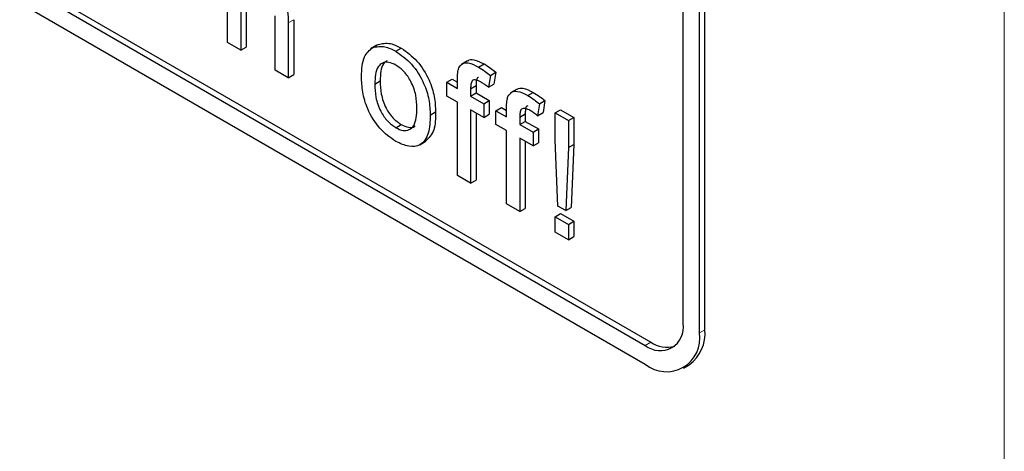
# Paper-space layout 'Blatt2' of a CAD drawing. Header units: millimetres. Extents: x 5 to 418, y 2 to 292.
# Tile 20 of 71: x 132.05 to 135.26, y 146.98 to 148.38. Entities that reach past the tile are written whole.
import ezdxf

# ---------------------------------------------------------------- set-up
doc = ezdxf.new("R2010")
doc.units = ezdxf.units.MM

psp = doc.layouts.new('Blatt2')

# ---------------------------------------------------------------- linework, layer by layer
at = {"color": 7, "linetype": 'Continuous', "lineweight": 18}
for p, q in [((135.2565, 142.7948), (135.2565, 159.8745)), ((132.9233, 148.3716), (132.941, 148.3818)), ((134.2635, 147.3627), (134.2812, 147.3729)), ((134.0867, 147.3218), (134.1044, 147.3321))]:
    psp.add_line(p, q, dxfattribs=at)
at = {"color": 7, "linetype": 'Continuous', "lineweight": 25}
for p, q in [((125.2479, 152.3632), (134.0867, 147.2606)), ((127.5106, 151.1181), (134.0867, 147.3218)), ((127.5283, 151.1284), (134.1044, 147.3321)), ((134.2635, 147.3627), (134.2635, 150.2206)), ((134.2812, 147.3729), (134.2812, 150.2308)), ((134.2104, 147.3933), (134.2104, 149.2715)), ((132.7252, 148.3072), (132.7252, 148.6951)), ((132.7683, 148.4344), (132.7683, 148.2824)), ((132.786, 148.4446), (132.786, 148.2926)), ((132.8803, 148.2177), (132.8803, 148.3939)), ((132.941, 148.3818), (132.941, 148.2031)), ((132.9233, 148.3716), (132.9233, 148.1929)), ((132.7683, 148.2824), (132.7252, 148.3072)), ((132.7683, 148.2824), (132.786, 148.2926)), ((133.2114, 148.2986), (133.1915, 148.2871)), ((133.1988, 148.2911), (133.2165, 148.3013)), ((133.274, 148.2789), (133.2917, 148.2891)), ((133.5073, 148.2476), (133.4874, 148.2361)), ((133.5436, 148.2276), (133.5613, 148.2378)), ((132.9233, 148.1929), (132.8803, 148.2177)), ((132.9233, 148.1929), (132.941, 148.2031)), ((133.5818, 148.2007), (133.5757, 148.1619)), ((133.5818, 148.2007), (133.5995, 148.2109)), ((133.5995, 148.2109), (133.5933, 148.1721)), ((133.2049, 148.1722), (133.2226, 148.1824)), ((133.44, 148.178), (133.4577, 148.1882)), ((133.44, 148.1333), (133.44, 148.178)), ((133.44, 148.178), (133.4745, 148.1581)), ((133.4577, 148.1882), (133.4745, 148.1786)), ((133.4745, 148.1581), (133.4745, 148.187)), ((133.5175, 148.1573), (133.5352, 148.1675)), ((133.5175, 148.1573), (133.5175, 148.1333)), ((133.5352, 148.1675), (133.5352, 148.1435)), ((133.5757, 148.1619), (133.5933, 148.1721)), ((133.4745, 148.1134), (133.44, 148.1333)), ((133.5175, 148.1333), (133.5352, 148.1435)), ((133.5175, 148.1333), (133.5606, 148.1084)), ((133.5352, 148.1435), (133.5783, 148.1186)), ((133.6675, 148.1551), (133.6476, 148.1436)), ((133.7038, 148.1351), (133.7215, 148.1453)), ((133.4745, 147.8747), (133.4745, 148.1134)), ((133.5606, 148.1084), (133.5783, 148.1186)), ((133.5606, 148.1084), (133.5606, 148.0637)), ((133.5783, 148.1186), (133.5783, 148.0739)), ((133.6002, 148.0856), (133.6179, 148.0958)), ((133.6179, 148.0958), (133.6347, 148.0861)), ((133.6347, 148.0657), (133.6347, 148.0945)), ((133.742, 148.1082), (133.7358, 148.0694)), ((133.742, 148.1082), (133.7596, 148.1184)), ((133.7596, 148.1184), (133.7535, 148.0796)), ((133.3858, 148.0716), (133.4035, 148.0818)), ((133.5606, 148.0637), (133.5175, 148.0885)), ((133.5175, 148.0885), (133.5175, 147.8498)), ((133.5352, 148.0783), (133.5352, 147.8601)), ((133.5606, 148.0637), (133.5783, 148.0739)), ((133.6002, 148.0408), (133.6002, 148.0856)), ((133.6002, 148.0856), (133.6347, 148.0657)), ((133.6777, 148.0648), (133.6954, 148.075)), ((133.6777, 148.0648), (133.6777, 148.0408)), ((133.6954, 148.075), (133.6954, 148.051)), ((133.7358, 148.0694), (133.7535, 148.0796)), ((133.7932, 148.0786), (133.8108, 148.0888)), ((133.7932, 147.9906), (133.7932, 148.0786)), ((133.7932, 148.0786), (133.8362, 148.0537)), ((133.8108, 148.0888), (133.8539, 148.0639)), ((133.8362, 148.0537), (133.8539, 148.0639)), ((133.8539, 148.0639), (133.8539, 147.976)), ((133.274, 148.0302), (133.2917, 148.0404)), ((133.6347, 148.0209), (133.6002, 148.0408)), ((133.6777, 148.0408), (133.6954, 148.051)), ((133.6777, 148.0408), (133.7208, 148.0159)), ((133.6954, 148.051), (133.7385, 148.0262)), ((133.8362, 148.0537), (133.8362, 147.9658)), ((133.6347, 147.7822), (133.6347, 148.0209)), ((133.7208, 148.0159), (133.7385, 148.0262)), ((133.7208, 148.0159), (133.7208, 147.9712)), ((133.7385, 148.0262), (133.7385, 147.9814)), ((133.3516, 147.9746), (133.3715, 147.9861)), ((133.7208, 147.9712), (133.6777, 147.9961)), ((133.6777, 147.9961), (133.6777, 147.7574)), ((133.6954, 147.9859), (133.6954, 147.7676)), ((133.7208, 147.9712), (133.7385, 147.9814)), ((133.8018, 147.7753), (133.7932, 147.9906)), ((133.8362, 147.9658), (133.8276, 147.7603)), ((133.8362, 147.9658), (133.8539, 147.976)), ((133.8539, 147.976), (133.8453, 147.7706)), ((133.5175, 147.8498), (133.4745, 147.8747)), ((133.5175, 147.8498), (133.5352, 147.8601)), ((133.6777, 147.7574), (133.6347, 147.7822)), ((133.8276, 147.7603), (133.8018, 147.7753)), ((133.6777, 147.7574), (133.6954, 147.7676)), ((133.7932, 147.7405), (133.8108, 147.7507)), ((133.7932, 147.7405), (133.8362, 147.7156)), ((133.7932, 147.6907), (133.7932, 147.7405)), ((133.8108, 147.7507), (133.8539, 147.7258)), ((133.8276, 147.7603), (133.8453, 147.7706)), ((133.8362, 147.7156), (133.8539, 147.7258)), ((133.8362, 147.7156), (133.8362, 147.6659)), ((133.8539, 147.7258), (133.8539, 147.6761)), ((133.8362, 147.6659), (133.7932, 147.6907)), ((133.8362, 147.6659), (133.8539, 147.6761)), ((134.2117, 147.2482), (134.2294, 147.2584))]:
    psp.add_line(p, q, dxfattribs=at)
for centre, radius, start, end in [((134.135, 147.3811), 0.0764, 230.7966, 9.2135), ((134.1557, 147.3452), 0.1092, 230.7969, 9.2137), ((134.1533, 147.3618), 0.1284, 306.3593, 4.9531), ((134.1571, 147.4078), 0.0923, 235.1432, 285.9939)]:
    psp.add_arc(centre, radius, start, end, dxfattribs=at)
for points, knots in [([(132.8403, 148.5292), (132.8539, 148.52), (132.881, 148.5017), (132.9129, 148.4541), (132.9226, 148.4088), (132.9231, 148.384), (132.9233, 148.3716)], [0, 0, 0, 0, 0.280316, 0.558338, 0.778553, 1, 1, 1, 1]), ([(133.1619, 148.1969), (133.1629, 148.2207), (133.1646, 148.2631), (133.1884, 148.2825), (133.1988, 148.2911)], [0, 0, 0, 0, 0.560966, 1, 1, 1, 1]), ([(133.1988, 148.2911), (133.2116, 148.2939), (133.2343, 148.299), (133.2618, 148.285), (133.274, 148.2789)], [0, 0, 0, 0, 0.55903, 1, 1, 1, 1]), ([(133.2165, 148.3013), (133.2292, 148.3041), (133.252, 148.3092), (133.2795, 148.2952), (133.2917, 148.2891)], [0, 0, 0, 0, 0.55903, 1, 1, 1, 1]), ([(133.2917, 148.2891), (133.3093, 148.2766), (133.3446, 148.2518), (133.3829, 148.1899), (133.4013, 148.1309), (133.4027, 148.0982), (133.4035, 148.0818)], [0, 0, 0, 0, 0.279551, 0.5586, 0.778991, 1, 1, 1, 1]), ([(133.274, 148.2789), (133.2916, 148.2664), (133.3269, 148.2416), (133.3653, 148.1797), (133.3836, 148.1207), (133.3851, 148.088), (133.3858, 148.0716)], [0, 0, 0, 0, 0.279551, 0.5586, 0.778991, 1, 1, 1, 1]), ([(133.274, 148.2341), (133.2661, 148.2379), (133.2503, 148.2454), (133.2297, 148.2425), (133.208, 148.2236), (133.2062, 148.1934), (133.2049, 148.1722)], [0, 0, 0, 0, 0.18714, 0.374029, 0.561099, 1, 1, 1, 1]), ([(133.2454, 148.2485), (133.2412, 148.2455), (133.2245, 148.2335), (133.2234, 148.2042), (133.2226, 148.1824)], [0, 0, 0, 0, 0.2546388, 1, 1, 1, 1]), ([(133.3427, 148.0941), (133.3422, 148.1079), (133.3412, 148.1354), (133.326, 148.1785), (133.3015, 148.2147), (133.2832, 148.2276), (133.274, 148.2341)], [0, 0, 0, 0, 0.281065, 0.560317, 0.780173, 1, 1, 1, 1]), ([(133.4745, 148.187), (133.4745, 148.1947), (133.4746, 148.2084), (133.4777, 148.2198), (133.479, 148.2249)], [0, 0, 0, 0, 0.560367, 1, 1, 1, 1]), ([(133.479, 148.2249), (133.4827, 148.2301), (133.49, 148.2405), (133.5133, 148.2432), (133.5321, 148.2335), (133.5436, 148.2276)], [0, 0, 0, 0, 0.279456, 0.559666, 1, 1, 1, 1]), ([(133.5077, 148.247), (133.5082, 148.2475), (133.5127, 148.2527), (133.5315, 148.2526), (133.55, 148.2434), (133.5613, 148.2378)], [0, 0, 0, 0, 0.041164, 0.414042, 1, 1, 1, 1]), ([(133.5436, 148.2276), (133.5508, 148.2231), (133.5636, 148.2151), (133.5762, 148.2051), (133.5818, 148.2007)], [0, 0, 0, 0, 0.559938, 1, 1, 1, 1]), ([(133.5613, 148.2378), (133.5685, 148.2333), (133.5813, 148.2253), (133.5939, 148.2153), (133.5995, 148.2109)], [0, 0, 0, 0, 0.559938, 1, 1, 1, 1]), ([(133.274, 147.9855), (133.256, 147.9981), (133.22, 148.0232), (133.1809, 148.087), (133.1639, 148.1469), (133.1626, 148.1802), (133.1619, 148.1969)], [0, 0, 0, 0, 0.279616, 0.558372, 0.778858, 1, 1, 1, 1]), ([(133.5434, 148.1935), (133.5423, 148.1934), (133.5375, 148.193), (133.5359, 148.1812), (133.5354, 148.1721), (133.5352, 148.1675)], [0, 0, 0, 0, 0.131301, 0.564971, 1, 1, 1, 1]), ([(133.2049, 148.1722), (133.2055, 148.1582), (133.2065, 148.1303), (133.221, 148.0865), (133.246, 148.0498), (133.2647, 148.0368), (133.274, 148.0302)], [0, 0, 0, 0, 0.281128, 0.560382, 0.780157, 1, 1, 1, 1]), ([(133.2226, 148.1824), (133.2231, 148.1684), (133.2242, 148.1405), (133.2387, 148.0967), (133.2637, 148.06), (133.2823, 148.047), (133.2917, 148.0404)], [0, 0, 0, 0, 0.281128, 0.560382, 0.780157, 1, 1, 1, 1]), ([(133.5516, 148.1783), (133.5462, 148.1812), (133.5356, 148.187), (133.5216, 148.1854), (133.518, 148.1715), (133.5177, 148.162), (133.5175, 148.1573)], [0, 0, 0, 0, 0.281472, 0.557722, 0.778515, 1, 1, 1, 1]), ([(133.5757, 148.1619), (133.5712, 148.1652), (133.5632, 148.1712), (133.5551, 148.1761), (133.5516, 148.1783)], [0, 0, 0, 0, 0.559916, 1, 1, 1, 1]), ([(133.6679, 148.1545), (133.6684, 148.1551), (133.6729, 148.1602), (133.6916, 148.1601), (133.7102, 148.1509), (133.7215, 148.1453)], [0, 0, 0, 0, 0.041164, 0.414042, 1, 1, 1, 1]), ([(133.6347, 148.0945), (133.6347, 148.1022), (133.6347, 148.1159), (133.6379, 148.1274), (133.6392, 148.1324)], [0, 0, 0, 0, 0.560367, 1, 1, 1, 1]), ([(133.6392, 148.1324), (133.6429, 148.1376), (133.6502, 148.1481), (133.6734, 148.1507), (133.6923, 148.141), (133.7038, 148.1351)], [0, 0, 0, 0, 0.279456, 0.559666, 1, 1, 1, 1]), ([(133.7038, 148.1351), (133.711, 148.1307), (133.7238, 148.1226), (133.7364, 148.1126), (133.742, 148.1082)], [0, 0, 0, 0, 0.559938, 1, 1, 1, 1]), ([(133.7215, 148.1453), (133.7287, 148.1409), (133.7415, 148.1329), (133.7541, 148.1228), (133.7596, 148.1184)], [0, 0, 0, 0, 0.559938, 1, 1, 1, 1]), ([(133.274, 148.0302), (133.2819, 148.0264), (133.2979, 148.0189), (133.3184, 148.0224), (133.34, 148.042), (133.3416, 148.0726), (133.3427, 148.0941)], [0, 0, 0, 0, 0.18704, 0.373943, 0.56098, 1, 1, 1, 1]), ([(133.7118, 148.0858), (133.7064, 148.0887), (133.6958, 148.0945), (133.6818, 148.093), (133.6782, 148.079), (133.6779, 148.0696), (133.6777, 148.0648)], [0, 0, 0, 0, 0.28147, 0.557718, 0.778518, 1, 1, 1, 1]), ([(133.7036, 148.101), (133.7025, 148.1009), (133.6976, 148.1005), (133.6961, 148.0887), (133.6956, 148.0796), (133.6954, 148.075)], [0, 0, 0, 0, 0.1312672, 0.564963, 1, 1, 1, 1]), ([(133.3858, 148.0716), (133.3852, 148.0508), (133.384, 148.0094), (133.3578, 147.9715), (133.3168, 147.9657), (133.2883, 147.9789), (133.274, 147.9855)], [0, 0, 0, 0, 0.281035, 0.559517, 0.779605, 1, 1, 1, 1]), ([(133.4035, 148.0818), (133.4032, 148.0604), (133.4027, 148.0188), (133.3814, 147.9972), (133.371, 147.9867)], [0, 0, 0, 0, 0.512916, 1, 1, 1, 1]), ([(133.7358, 148.0694), (133.7314, 148.0728), (133.7234, 148.0788), (133.7153, 148.0836), (133.7118, 148.0858)], [0, 0, 0, 0, 0.559916, 1, 1, 1, 1]), ([(133.2917, 148.0404), (133.2995, 148.0368), (133.3152, 148.0296), (133.3312, 148.0303), (133.3366, 148.0356), (133.3373, 148.0363)], [0, 0, 0, 0, 0.465382, 0.930422, 1, 1, 1, 1])]:
    psp.add_open_spline(points, degree=3, knots=knots, dxfattribs=at)

doc.saveas('drawing.dxf')
